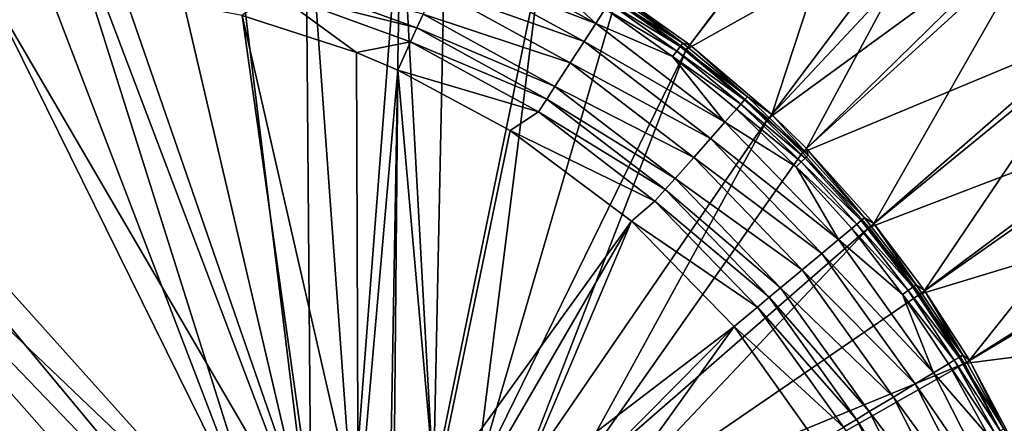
# Model space of a CAD drawing. Header units: metres. Extents: x 0 to 1501, y -1015 to 0.
# Tile 34 of 38: x 1132 to 1301, y -201 to -131. Entities that reach past the tile are written whole.
import ezdxf

# ---------------------------------------------------------------- set-up
doc = ezdxf.new("R2010")
doc.units = ezdxf.units.M

msp = doc.modelspace()

# ---------------------------------------------------------------- linework, layer by layer
at = {"layer": 'None'}
for points in [[(1246.011963, -136.475662, -406), (1233.976685, -127.933823, -406), (1280.552856, -91.589279, -3)], [(1246.011963, -136.475662, -406), (1280.552856, -91.589279, -3), (1298.717651, -107.014389, -3)], [(1246.63501, -135.666046, -377.175201), (1278.516968, -93.314049), (1234.535278, -127.078514, -377.175201)], [(1278.516968, -93.314049), (1246.63501, -135.666046, -377.175201), (1260.715454, -147.622437, -377.175201)], [(1292.674194, -105.024422), (1278.516968, -93.314049), (1260.715454, -147.622437, -377.175201)], [(1060.012207, -99.620453, -406), (1125.44397, -96.89621, -406), (1176.091064, -228.928284, -406)], [(1125.44397, -96.89621, -406), (1134.411499, -96.914032, -406), (1176.091064, -228.928284, -406)], [(1176.091064, -228.928284, -406), (1134.411499, -96.914032, -406), (1181.770264, -221.770325, -406)], [(1134.411499, -96.914032, -406), (1152.899658, -98.285149, -406), (1181.770264, -221.770325, -406)], [(1181.770264, -221.770325, -406), (1152.899658, -98.285149, -406), (1166.847046, -100.529968, -406)], [(994.370544, -105.012535, -406), (1060.012207, -99.620453, -406), (1172.880127, -235.304947, -406)], [(1060.012207, -99.620453, -406), (1176.091064, -228.928284, -406), (1172.880127, -235.304947, -406)], [(1166.847046, -100.529968, -406), (1180.786133, -103.854103, -406), (1181.770264, -221.770325, -406)], [(1180.786133, -103.854103, -406), (1188.928345, -216.09111, -406), (1181.770264, -221.770325, -406)], [(1180.786133, -103.854103, -406), (1197.112061, -109.2033, -406), (1188.928345, -216.09111, -406)], [(994.370544, -105.012535, -406), (1170.077148, -250, -406), (928.658752, -113.104782, -406)], [(1172.880127, -235.304947, -406), (1170.743774, -242.735291, -406), (994.370544, -105.012535, -406)], [(1170.743774, -242.735291, -406), (1170.077148, -250, -406), (994.370544, -105.012535, -406)], [(1292.674194, -105.024422), (1260.715454, -147.622437, -377.175201), (1266.674805, -153.445435, -377.175201)], [(1305.914063, -117.762787), (1292.674194, -105.024422), (1266.674805, -153.445435, -377.175201)], [(1260.017334, -148.368332, -406), (1246.011963, -136.475662, -406), (1298.717651, -107.014389, -3)], [(1260.017334, -148.368332, -406), (1298.717651, -107.014389, -3), (1306.394287, -114.515511, -3)], [(1197.112061, -109.2033, -406), (1195.304932, -212.880112, -406), (1188.928345, -216.09111, -406)], [(1195.304932, -212.880112, -406), (1197.112061, -109.2033, -406), (1202.735352, -210.743744, -406)], [(1197.112061, -109.2033, -406), (1204.798462, -112.302994, -406), (1202.735352, -210.743744, -406)], [(1202.735352, -210.743744, -406), (1204.798462, -112.302994, -406), (1221.317627, -120.346916, -406)], [(928.658752, -113.104782, -406), (1176.091064, -271.071716, -406), (1115.29248, -549.992249, -406)], [(1170.077148, -250, -406), (1170.743774, -257.264709, -406), (928.658752, -113.104782, -406)], [(928.658752, -113.104782, -406), (1170.743774, -257.264709, -406), (1172.880127, -264.695038, -406)], [(1172.880127, -264.695038, -406), (1176.091064, -271.071716, -406), (928.658752, -113.104782, -406)], [(1265.94519, -154.160522, -406), (1260.017334, -148.368332, -406), (1306.394287, -114.515511, -3)], [(1265.94519, -154.160522, -406), (1306.394287, -114.515511, -3), (1321.25708, -131.113937, -3)], [(1305.914063, -117.762787), (1266.674805, -153.445435, -377.175201), (1278.196411, -166.312881, -377.175201)], [(1318.161987, -131.457504), (1305.914063, -117.762787), (1278.196411, -166.312881, -377.175201)], [(1204.740234, -122.092957, -395.641296), (1230.557617, -132.020828, -391.779236), (1206.274414, -118.711464, -391.779236)], [(1230.557617, -132.020828, -391.779236), (1220.082886, -122.292229, -387.314758), (1206.274414, -118.711464, -391.779236)], [(1202.735352, -210.743744, -406), (1221.317627, -120.346916, -406), (1210, -210.077194, -406)], [(1221.317627, -120.346916, -406), (1233.976685, -127.933823, -406), (1210, -210.077194, -406)], [(1202.946289, -126.046791, -398.780426), (1228.537842, -135.1362, -395.641296), (1204.740234, -122.092957, -395.641296)], [(1228.537842, -135.1362, -395.641296), (1230.557617, -132.020828, -391.779236), (1204.740234, -122.092957, -395.641296)], [(1220.082886, -122.292229, -387.314758), (1230.557617, -132.020828, -391.779236), (1232.173218, -129.528748, -387.314758)], [(1176.078247, -124.072128, -401.92572), (1175.362061, -126.59243, -402.52005), (1199.89209, -132.778641, -401.92572)], [(1200.948608, -130.449799, -401.100159), (1176.078247, -124.072128, -401.92572), (1199.89209, -132.778641, -401.92572)], [(1070.562134, -127.733841, -403), (1177.562988, -229.841339, -403), (1126.060425, -125.576042, -403)], [(1177.562988, -229.841339, -403), (1182.995117, -222.995056, -403), (1126.060425, -125.576042, -403)], [(1126.060425, -125.576042, -403), (1182.995117, -222.995056, -403), (1149.698486, -126.794411, -403)], [(1200.948608, -130.449799, -401.100159), (1226.176147, -138.778854, -398.780426), (1202.946289, -126.046791, -398.780426)], [(1226.176147, -138.778854, -398.780426), (1228.537842, -135.1362, -395.641296), (1202.946289, -126.046791, -398.780426)], [(1070.562134, -127.733841, -403), (1015.17218, -131.817627, -403), (1172.446899, -243.050476, -403)], [(1172.446899, -243.050476, -403), (1174.490601, -235.94249, -403), (1070.562134, -127.733841, -403)], [(1174.490601, -235.94249, -403), (1177.562988, -229.841339, -403), (1070.562134, -127.733841, -403)], [(1182.995117, -222.995056, -403), (1169.936768, -130.64476, -403), (1149.698486, -126.794411, -403)], [(1169.936768, -130.64476, -403), (1189.524292, -137.028107, -403), (1175.362061, -126.59243, -402.52005)], [(1199.89209, -132.778641, -401.92572), (1175.362061, -126.59243, -402.52005), (1198.809326, -135.164932, -402.52005)], [(1175.362061, -126.59243, -402.52005), (1189.524292, -137.028107, -403), (1198.809326, -135.164932, -402.52005)], [(1210, -210.077194, -406), (1233.976685, -127.933823, -406), (1246.011963, -136.475662, -406)], [(1233.330078, -127.744362, -382.385681), (1232.811523, -128.544174, -384.897552), (1244.998535, -135.999435, -382.385681)], [(1245.437744, -135.421844, -379.803467), (1233.724976, -127.135361, -379.803467), (1233.330078, -127.744362, -382.385681)], [(1245.437744, -135.421844, -379.803467), (1233.330078, -127.744362, -382.385681), (1244.998535, -135.999435, -382.385681)], [(1245.437744, -135.421844, -379.803467), (1234.535278, -127.078514, -377.175201), (1233.724976, -127.135361, -379.803467)], [(1246.63501, -135.666046, -377.175201), (1234.535278, -127.078514, -377.175201), (1245.437744, -135.421844, -379.803467)], [(1230.557617, -132.020828, -391.779236), (1243.71167, -137.691803, -387.314758), (1232.173218, -129.528748, -387.314758)], [(1232.811523, -128.544174, -384.897552), (1232.173218, -129.528748, -387.314758), (1244.421753, -136.757996, -384.897552)], [(1232.173218, -129.528748, -387.314758), (1243.71167, -137.691803, -387.314758), (1244.421753, -136.757996, -384.897552)], [(1232.811523, -128.544174, -384.897552), (1244.421753, -136.757996, -384.897552), (1244.998535, -135.999435, -382.385681)], [(1189.524292, -137.028107, -403), (1169.936768, -130.64476, -403), (1189.841309, -217.562958, -403)], [(1189.841309, -217.562958, -403), (1169.936768, -130.64476, -403), (1182.995117, -222.995056, -403)], [(1199.89209, -132.778641, -401.92572), (1223.546265, -142.835342, -401.100159), (1200.948608, -130.449799, -401.100159)], [(1223.546265, -142.835342, -401.100159), (1226.176147, -138.778854, -398.780426), (1200.948608, -130.449799, -401.100159)], [(1277.405518, -166.959427, -406), (1265.94519, -154.160522, -406), (1321.25708, -131.113937, -3)], [(1277.405518, -166.959427, -406), (1321.25708, -131.113937, -3), (1332.468018, -145.930359, -3)], [(1318.161987, -131.457504), (1278.196411, -166.312881, -377.175201), (1286.889282, -177.801315, -377.175201)], [(1329.349365, -146.03157), (1318.161987, -131.457504), (1286.889282, -177.801315, -377.175201)], [(1015.17218, -131.817627, -403), (968.298706, -136.79071, -403), (1171.809204, -250, -403)], [(1015.17218, -131.817627, -403), (1171.809204, -250, -403), (1172.446899, -243.050476, -403)], [(1199.89209, -132.778641, -401.92572), (1198.809326, -135.164932, -402.52005), (1222.155273, -144.980881, -401.92572)], [(1199.89209, -132.778641, -401.92572), (1222.155273, -144.980881, -401.92572), (1223.546265, -142.835342, -401.100159)], [(1230.557617, -132.020828, -391.779236), (1228.537842, -135.1362, -395.641296), (1252.66748, -148.948318, -391.779236)], [(1243.71167, -137.691803, -387.314758), (1230.557617, -132.020828, -391.779236), (1252.66748, -148.948318, -391.779236)], [(1198.809326, -135.164932, -402.52005), (1189.524292, -137.028107, -403), (1196.598389, -140.03772, -403)], [(1198.809326, -135.164932, -402.52005), (1196.598389, -140.03772, -403), (1220.72998, -147.179382, -402.52005)], [(1198.809326, -135.164932, -402.52005), (1220.72998, -147.179382, -402.52005), (1222.155273, -144.980881, -401.92572)], [(1210, -210.077194, -406), (1246.011963, -136.475662, -406), (1217.264648, -210.743744, -406)], [(1246.011963, -136.475662, -406), (1260.017334, -148.368332, -406), (1217.264648, -210.743744, -406)], [(1228.537842, -135.1362, -395.641296), (1226.176147, -138.778854, -398.780426), (1250.205566, -151.725204, -395.641296)], [(1228.537842, -135.1362, -395.641296), (1250.205566, -151.725204, -395.641296), (1252.66748, -148.948318, -391.779236)], [(1244.998535, -135.999435, -382.385681), (1244.421753, -136.757996, -384.897552), (1256.046875, -145.136475, -382.385681)], [(1256.528076, -144.593643, -379.803467), (1245.437744, -135.421844, -379.803467), (1244.998535, -135.999435, -382.385681)], [(1256.528076, -144.593643, -379.803467), (1244.998535, -135.999435, -382.385681), (1256.046875, -145.136475, -382.385681)], [(1256.528076, -144.593643, -379.803467), (1246.63501, -135.666046, -377.175201), (1245.437744, -135.421844, -379.803467)], [(1260.715454, -147.622437, -377.175201), (1246.63501, -135.666046, -377.175201), (1256.528076, -144.593643, -379.803467)], [(968.298706, -136.79071, -403), (928.027771, -142.184464, -403), (1171.809204, -250, -403)], [(1196.598389, -140.03772, -403), (1189.524292, -137.028107, -403), (1189.841309, -217.562958, -403)], [(1243.71167, -137.691803, -387.314758), (1255.414795, -145.849396, -384.897552), (1244.421753, -136.757996, -384.897552)], [(1243.71167, -137.691803, -387.314758), (1252.66748, -148.948318, -391.779236), (1254.636719, -146.727005, -387.314758)], [(1243.71167, -137.691803, -387.314758), (1254.636719, -146.727005, -387.314758), (1255.414795, -145.849396, -384.897552)], [(1244.421753, -136.757996, -384.897552), (1255.414795, -145.849396, -384.897552), (1256.046875, -145.136475, -382.385681)], [(1226.176147, -138.778854, -398.780426), (1223.546265, -142.835342, -401.100159), (1247.327026, -154.972092, -398.780426)], [(1226.176147, -138.778854, -398.780426), (1247.327026, -154.972092, -398.780426), (1250.205566, -151.725204, -395.641296)], [(1196.598389, -140.03772, -403), (1189.841309, -217.562958, -403), (1195.942505, -214.49057, -403)], [(1203.050415, -212.446869, -403), (1196.598389, -140.03772, -403), (1195.942505, -214.49057, -403)], [(1196.598389, -140.03772, -403), (1215.847168, -150.386841, -403), (1220.72998, -147.179382, -402.52005)], [(1215.847168, -150.386841, -403), (1196.598389, -140.03772, -403), (1203.050415, -212.446869, -403)], [(1171.809204, -250, -403), (928.027771, -142.184464, -403), (1172.446899, -256.949524, -403)], [(928.027771, -142.184464, -403), (1174.490601, -264.057495, -403), (1172.446899, -256.949524, -403)], [(1099.690308, -525.830444, -403), (1159.021484, -478.837067, -403), (928.027771, -142.184464, -403)], [(928.027771, -142.184464, -403), (1159.021484, -478.837067, -403), (1177.562988, -270.158661, -403)], [(1177.562988, -270.158661, -403), (1174.490601, -264.057495, -403), (928.027771, -142.184464, -403)], [(1222.155273, -144.980881, -401.92572), (1244.12146, -158.587845, -401.100159), (1223.546265, -142.835342, -401.100159)], [(1223.546265, -142.835342, -401.100159), (1244.12146, -158.587845, -401.100159), (1247.327026, -154.972092, -398.780426)], [(1222.155273, -144.980881, -401.92572), (1220.72998, -147.179382, -402.52005), (1242.426025, -160.50029, -401.92572)], [(1222.155273, -144.980881, -401.92572), (1242.426025, -160.50029, -401.92572), (1244.12146, -158.587845, -401.100159)], [(1266.933594, -154.586823, -379.803467), (1256.528076, -144.593643, -379.803467), (1256.046875, -145.136475, -382.385681)], [(1266.933594, -154.586823, -379.803467), (1260.715454, -147.622437, -377.175201), (1256.528076, -144.593643, -379.803467)], [(1252.66748, -148.948318, -391.779236), (1264.887329, -156.571335, -387.314758), (1254.636719, -146.727005, -387.314758)], [(1254.636719, -146.727005, -387.314758), (1265.729126, -155.754959, -384.897552), (1255.414795, -145.849396, -384.897552)], [(1254.636719, -146.727005, -387.314758), (1264.887329, -156.571335, -387.314758), (1265.729126, -155.754959, -384.897552)], [(1255.414795, -145.849396, -384.897552), (1266.412964, -155.091782, -382.385681), (1256.046875, -145.136475, -382.385681)], [(1255.414795, -145.849396, -384.897552), (1265.729126, -155.754959, -384.897552), (1266.412964, -155.091782, -382.385681)], [(1256.046875, -145.136475, -382.385681), (1266.412964, -155.091782, -382.385681), (1266.933594, -154.586823, -379.803467)], [(1286.052002, -178.386719, -406), (1277.405518, -166.959427, -406), (1332.468018, -145.930359, -3)], [(1286.052002, -178.386719, -406), (1332.468018, -145.930359, -3), (1342.401978, -161.319244, -3)], [(1329.349365, -146.03157), (1286.889282, -177.801315, -377.175201), (1294.591919, -189.733627, -377.175201)], [(1339.413086, -161.403), (1329.349365, -146.03157), (1294.591919, -189.733627, -377.175201)], [(1220.72998, -147.179382, -402.52005), (1215.847168, -150.386841, -403), (1240.688721, -162.45993, -402.52005)], [(1217.264648, -210.743744, -406), (1260.017334, -148.368332, -406), (1224.695068, -212.880112, -406)], [(1220.72998, -147.179382, -402.52005), (1240.688721, -162.45993, -402.52005), (1242.426025, -160.50029, -401.92572)], [(1260.017334, -148.368332, -406), (1265.94519, -154.160522, -406), (1224.695068, -212.880112, -406)], [(1266.674805, -153.445435, -377.175201), (1260.715454, -147.622437, -377.175201), (1266.933594, -154.586823, -379.803467)], [(1250.205566, -151.725204, -395.641296), (1272.12146, -169.061401, -391.779236), (1252.66748, -148.948318, -391.779236)], [(1252.66748, -148.948318, -391.779236), (1272.12146, -169.061401, -391.779236), (1264.887329, -156.571335, -387.314758)], [(1236.644043, -165.894104, -403), (1215.847168, -150.386841, -403), (1203.050415, -212.446869, -403)], [(1215.847168, -150.386841, -403), (1236.644043, -165.894104, -403), (1240.688721, -162.45993, -402.52005)], [(1250.205566, -151.725204, -395.641296), (1247.327026, -154.972092, -398.780426), (1269.27063, -171.436111, -395.641296)], [(1250.205566, -151.725204, -395.641296), (1269.27063, -171.436111, -395.641296), (1272.12146, -169.061401, -391.779236)], [(1278.196411, -166.312881, -377.175201), (1266.674805, -153.445435, -377.175201), (1276.592163, -165.337402, -379.803467)], [(1276.592163, -165.337402, -379.803467), (1266.674805, -153.445435, -377.175201), (1266.933594, -154.586823, -379.803467)], [(1224.695068, -212.880112, -406), (1265.94519, -154.160522, -406), (1277.405518, -166.959427, -406)], [(1244.12146, -158.587845, -401.100159), (1265.937134, -174.212753, -398.780426), (1247.327026, -154.972092, -398.780426)], [(1247.327026, -154.972092, -398.780426), (1265.937134, -174.212753, -398.780426), (1269.27063, -171.436111, -395.641296)], [(1265.729126, -155.754959, -384.897552), (1276.03479, -165.80162, -382.385681), (1266.412964, -155.091782, -382.385681)], [(1266.412964, -155.091782, -382.385681), (1276.592163, -165.337402, -379.803467), (1266.933594, -154.586823, -379.803467)], [(1276.03479, -165.80162, -382.385681), (1276.592163, -165.337402, -379.803467), (1266.412964, -155.091782, -382.385681)], [(1264.887329, -156.571335, -387.314758), (1275.302856, -166.411285, -384.897552), (1265.729126, -155.754959, -384.897552)], [(1272.12146, -169.061401, -391.779236), (1274.401978, -167.161789, -387.314758), (1264.887329, -156.571335, -387.314758)], [(1264.887329, -156.571335, -387.314758), (1274.401978, -167.161789, -387.314758), (1275.302856, -166.411285, -384.897552)], [(1265.729126, -155.754959, -384.897552), (1275.302856, -166.411285, -384.897552), (1276.03479, -165.80162, -382.385681)], [(1242.426025, -160.50029, -401.92572), (1262.225098, -177.30484, -401.100159), (1244.12146, -158.587845, -401.100159)], [(1244.12146, -158.587845, -401.100159), (1262.225098, -177.30484, -401.100159), (1265.937134, -174.212753, -398.780426)], [(1242.426025, -160.50029, -401.92572), (1240.688721, -162.45993, -402.52005), (1260.261719, -178.940292, -401.92572)], [(1260.261719, -178.940292, -401.92572), (1262.225098, -177.30484, -401.100159), (1242.426025, -160.50029, -401.92572)], [(1293.713745, -190.255554, -406), (1286.052002, -178.386719, -406), (1342.401978, -161.319244, -3)], [(1293.713745, -190.255554, -406), (1342.401978, -161.319244, -3), (1353.670898, -182.566406, -3)], [(1339.413086, -161.403), (1294.591919, -189.733627, -377.175201), (1303.325317, -206.199173, -377.175201)], [(1240.688721, -162.45993, -402.52005), (1236.644043, -165.894104, -403), (1258.249878, -180.616119, -402.52005)], [(1240.688721, -162.45993, -402.52005), (1258.249878, -180.616119, -402.52005), (1260.261719, -178.940292, -401.92572)], [(1276.592163, -165.337402, -379.803467), (1276.03479, -165.80162, -382.385681), (1285.441406, -176.781448, -379.803467)], [(1285.441406, -176.781448, -379.803467), (1278.196411, -166.312881, -377.175201), (1276.592163, -165.337402, -379.803467)], [(1236.644043, -165.894104, -403), (1203.050415, -212.446869, -403), (1210, -211.80925, -403)], [(1216.949585, -212.446869, -403), (1236.644043, -165.894104, -403), (1210, -211.80925, -403)], [(1254.235596, -183.951889, -403), (1236.644043, -165.894104, -403), (1216.949585, -212.446869, -403)], [(1224.695068, -212.880112, -406), (1277.405518, -166.959427, -406), (1231.071655, -216.09111, -406)], [(1277.405518, -166.959427, -406), (1286.052002, -178.386719, -406), (1231.071655, -216.09111, -406)], [(1236.644043, -165.894104, -403), (1254.235596, -183.951889, -403), (1258.249878, -180.616119, -402.52005)], [(1274.401978, -167.161789, -387.314758), (1284.074585, -177.75499, -384.897552), (1275.302856, -166.411285, -384.897552)], [(1275.302856, -166.411285, -384.897552), (1284.850586, -177.202286, -382.385681), (1276.03479, -165.80162, -382.385681)], [(1275.302856, -166.411285, -384.897552), (1284.074585, -177.75499, -384.897552), (1284.850586, -177.202286, -382.385681)], [(1276.03479, -165.80162, -382.385681), (1284.850586, -177.202286, -382.385681), (1285.441406, -176.781448, -379.803467)], [(1286.889282, -177.801315, -377.175201), (1278.196411, -166.312881, -377.175201), (1285.441406, -176.781448, -379.803467)], [(1274.401978, -167.161789, -387.314758), (1272.12146, -169.061401, -391.779236), (1283.119385, -178.435364, -387.314758)], [(1274.401978, -167.161789, -387.314758), (1283.119385, -178.435364, -387.314758), (1284.074585, -177.75499, -384.897552)], [(1269.27063, -171.436111, -395.641296), (1288.43689, -191.863937, -391.779236), (1272.12146, -169.061401, -391.779236)], [(1272.12146, -169.061401, -391.779236), (1288.43689, -191.863937, -391.779236), (1283.119385, -178.435364, -387.314758)], [(1265.937134, -174.212753, -398.780426), (1285.259766, -193.7827, -395.641296), (1269.27063, -171.436111, -395.641296)], [(1269.27063, -171.436111, -395.641296), (1285.259766, -193.7827, -395.641296), (1288.43689, -191.863937, -391.779236)], [(1262.225098, -177.30484, -401.100159), (1281.544922, -196.026215, -398.780426), (1265.937134, -174.212753, -398.780426)], [(1265.937134, -174.212753, -398.780426), (1281.544922, -196.026215, -398.780426), (1285.259766, -193.7827, -395.641296)], [(1284.850586, -177.202286, -382.385681), (1293.419189, -188.85498, -379.803467), (1285.441406, -176.781448, -379.803467)], [(1293.419189, -188.85498, -379.803467), (1286.889282, -177.801315, -377.175201), (1285.441406, -176.781448, -379.803467)], [(1231.071655, -216.09111, -406), (1286.052002, -178.386719, -406), (1293.713745, -190.255554, -406)], [(1262.225098, -177.30484, -401.100159), (1260.261719, -178.940292, -401.92572), (1277.408081, -198.524612, -401.100159)], [(1281.544922, -196.026215, -398.780426), (1262.225098, -177.30484, -401.100159), (1277.408081, -198.524612, -401.100159)], [(1283.119385, -178.435364, -387.314758), (1291.982422, -189.722672, -384.897552), (1284.074585, -177.75499, -384.897552)], [(1288.43689, -191.863937, -391.779236), (1290.978394, -190.329071, -387.314758), (1283.119385, -178.435364, -387.314758)], [(1283.119385, -178.435364, -387.314758), (1290.978394, -190.329071, -387.314758), (1291.982422, -189.722672, -384.897552)], [(1284.074585, -177.75499, -384.897552), (1292.798096, -189.230057, -382.385681), (1284.850586, -177.202286, -382.385681)], [(1284.074585, -177.75499, -384.897552), (1291.982422, -189.722672, -384.897552), (1292.798096, -189.230057, -382.385681)], [(1284.850586, -177.202286, -382.385681), (1292.798096, -189.230057, -382.385681), (1293.419189, -188.85498, -379.803467)], [(1293.419189, -188.85498, -379.803467), (1294.591919, -189.733627, -377.175201), (1286.889282, -177.801315, -377.175201)], [(1260.261719, -178.940292, -401.92572), (1258.249878, -180.616119, -402.52005), (1275.219971, -199.846054, -401.92572)], [(1277.408081, -198.524612, -401.100159), (1260.261719, -178.940292, -401.92572), (1275.219971, -199.846054, -401.92572)], [(1258.249878, -180.616119, -402.52005), (1254.235596, -183.951889, -403), (1272.977905, -201.200104, -402.52005)], [(1258.249878, -180.616119, -402.52005), (1272.977905, -201.200104, -402.52005), (1275.219971, -199.846054, -401.92572)], [(1302.400513, -206.63327, -406), (1293.713745, -190.255554, -406), (1353.670898, -182.566406, -3)], [(1224.057495, -214.49057, -403), (1254.235596, -183.951889, -403), (1216.949585, -212.446869, -403)], [(1254.235596, -183.951889, -403), (1224.057495, -214.49057, -403), (1230.158691, -217.562958, -403)], [(1268.463623, -203.926453, -403), (1254.235596, -183.951889, -403), (1230.158691, -217.562958, -403)], [(1254.235596, -183.951889, -403), (1268.463623, -203.926453, -403), (1272.977905, -201.200104, -402.52005)], [(1292.798096, -189.230057, -382.385681), (1300.463257, -201.494049, -379.803467), (1293.419189, -188.85498, -379.803467)], [(1300.463257, -201.494049, -379.803467), (1294.591919, -189.733627, -377.175201), (1293.419189, -188.85498, -379.803467)], [(1231.071655, -216.09111, -406), (1293.713745, -190.255554, -406), (1238.229736, -221.770325, -406)], [(1293.713745, -190.255554, -406), (1302.400513, -206.63327, -406), (1238.229736, -221.770325, -406)], [(1288.43689, -191.863937, -391.779236), (1297.917603, -202.779877, -387.314758), (1290.978394, -190.329071, -387.314758)], [(1290.978394, -190.329071, -387.314758), (1298.964844, -202.250916, -384.897552), (1291.982422, -189.722672, -384.897552)], [(1297.917603, -202.779877, -387.314758), (1298.964844, -202.250916, -384.897552), (1290.978394, -190.329071, -387.314758)], [(1291.982422, -189.722672, -384.897552), (1299.815552, -201.821228, -382.385681), (1292.798096, -189.230057, -382.385681)], [(1298.964844, -202.250916, -384.897552), (1299.815552, -201.821228, -382.385681), (1291.982422, -189.722672, -384.897552)], [(1299.815552, -201.821228, -382.385681), (1300.463257, -201.494049, -379.803467), (1292.798096, -189.230057, -382.385681)], [(1303.325317, -206.199173, -377.175201), (1294.591919, -189.733627, -377.175201), (1300.463257, -201.494049, -379.803467)], [(1285.259766, -193.7827, -395.641296), (1301.131226, -216.859848, -391.779236), (1288.43689, -191.863937, -391.779236)], [(1301.131226, -216.859848, -391.779236), (1297.917603, -202.779877, -387.314758), (1288.43689, -191.863937, -391.779236)], [(1281.544922, -196.026215, -398.780426), (1297.700195, -218.278793, -395.641296), (1285.259766, -193.7827, -395.641296)], [(1297.700195, -218.278793, -395.641296), (1301.131226, -216.859848, -391.779236), (1285.259766, -193.7827, -395.641296)], [(1277.408081, -198.524612, -401.100159), (1293.688599, -219.937897, -398.780426), (1281.544922, -196.026215, -398.780426)], [(1293.688599, -219.937897, -398.780426), (1297.700195, -218.278793, -395.641296), (1281.544922, -196.026215, -398.780426)], [(1275.219971, -199.846054, -401.92572), (1289.221191, -221.785492, -401.100159), (1277.408081, -198.524612, -401.100159)], [(1289.221191, -221.785492, -401.100159), (1293.688599, -219.937897, -398.780426), (1277.408081, -198.524612, -401.100159)], [(1272.977905, -201.200104, -402.52005), (1286.858398, -222.762711, -401.92572), (1275.219971, -199.846054, -401.92572)], [(1286.858398, -222.762711, -401.92572), (1289.221191, -221.785492, -401.100159), (1275.219971, -199.846054, -401.92572)]]:
    msp.add_3dface(points, dxfattribs=at)
at = {"layer": 'None01'}
for points in [[(1420.450195, -116.977798, -410), (1404.711548, -104.637085, -410), (937.769287, -700.150574, -410)], [(1404.711548, -104.637085, -410), (1404.711548, -104.637085, -430), (937.769287, -700.150574, -410)], [(1404.711548, -104.637085, -430), (937.769287, -700.150574, -430), (937.769287, -700.150574, -410)], [(937.769287, -700.150574, -430), (1404.711548, -104.637085, -430), (1420.450195, -116.977798, -430)], [(953.507996, -712.491272, -410), (1420.450195, -116.977798, -410), (937.769287, -700.150574, -410)], [(953.507996, -712.491272, -430), (937.769287, -700.150574, -430), (1420.450195, -116.977798, -430)], [(953.507996, -712.491272, -410), (953.507996, -712.491272, -430), (1420.450195, -116.977798, -410)], [(953.507996, -712.491272, -430), (1420.450195, -116.977798, -430), (1420.450195, -116.977798, -410)]]:
    msp.add_3dface(points, dxfattribs=at)

doc.saveas('drawing.dxf')
